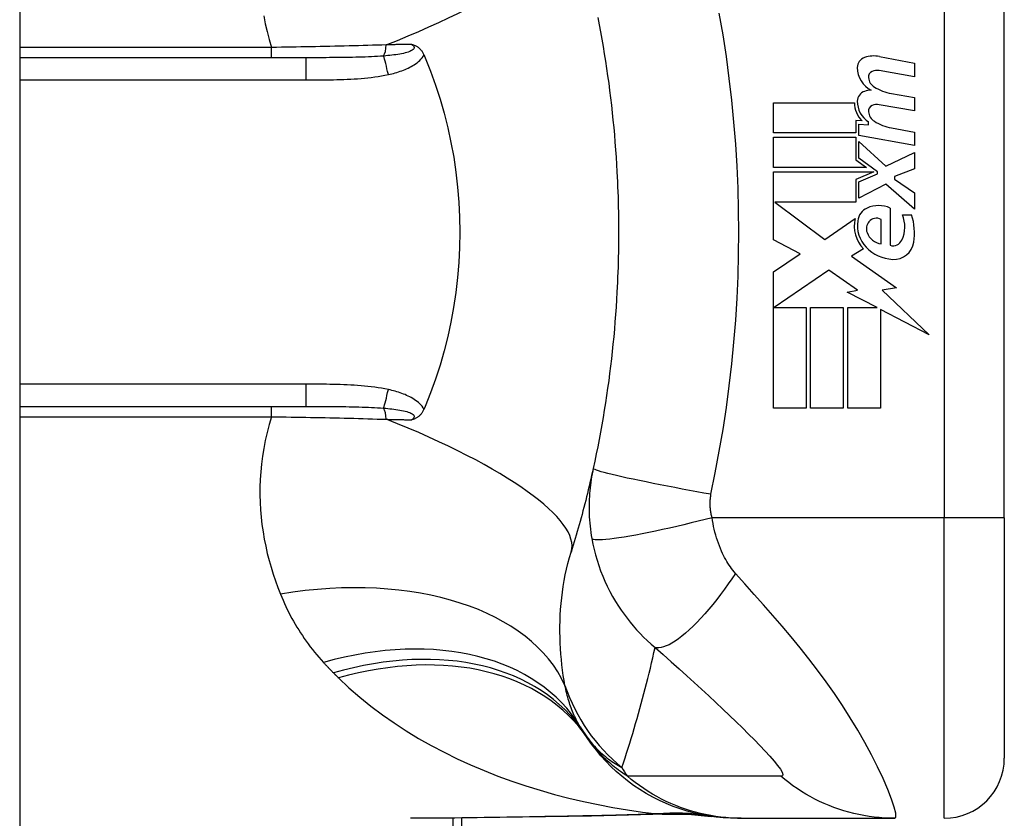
# Model space of a CAD drawing. Header units: inches. Extents: x 5 to 143, y 9 to 75.
# Tile 74 of 84: x 85.645 to 86.29, y 30.739 to 31.262. Entities that reach past the tile are written whole.
import ezdxf

# ---------------------------------------------------------------- set-up
doc = ezdxf.new("R2010")
doc.units = ezdxf.units.IN
doc.header["$MEASUREMENT"] = 0
doc.layers.add('Visible Edges(ANSI)', color=7, linetype='Continuous', lineweight=25)
doc.layers.add('Visible Tangent Edges(ANSI)', color=7, linetype='Continuous', lineweight=25)

msp = doc.modelspace()

# ---------------------------------------------------------------- linework, layer by layer
at = {"layer": 'Visible Edges(ANSI)'}
for p, q in [((85.6453, 56.51508), (85.6453, 27.03408)), ((86.29019, 30.93607), (86.29019, 31.31009)), ((85.8327, 31.23725), (85.6453, 31.23725)), ((86.20843, 31.23804), (86.23128, 31.2336)), ((86.23128, 31.2336), (86.23128, 31.2248)), ((86.23128, 31.2248), (86.20828, 31.22885)), ((86.21628, 31.21385), (86.23128, 31.2112)), ((86.13908, 31.2078), (86.19208, 31.2078)), ((86.13908, 31.188), (86.13908, 31.2078)), ((86.23128, 31.2024), (86.20828, 31.20646)), ((86.23128, 31.2112), (86.23128, 31.2024)), ((86.19298, 31.1962), (86.19298, 31.188)), ((86.19708, 31.19584), (86.19298, 31.1962)), ((86.19488, 31.1938), (86.20128, 31.19324)), ((86.19488, 31.18622), (86.19488, 31.1938)), ((86.20128, 31.19324), (86.20128, 31.19518)), ((86.19298, 31.188), (86.13908, 31.188)), ((86.21628, 31.19125), (86.23128, 31.1886)), ((86.23128, 31.1886), (86.23128, 31.1798)), ((86.13908, 31.1852), (86.19298, 31.1852)), ((86.13908, 31.1654), (86.13908, 31.1852)), ((86.19298, 31.1852), (86.19298, 31.17042)), ((86.23128, 31.1798), (86.19488, 31.18622)), ((86.19488, 31.1824), (86.21256, 31.1662)), ((86.19488, 31.1715), (86.19488, 31.1824)), ((86.21256, 31.1662), (86.23128, 31.1752)), ((86.23128, 31.1752), (86.23128, 31.1644)), ((86.19298, 31.17042), (86.19988, 31.1654)), ((86.20713, 31.1626), (86.19488, 31.1715)), ((86.19988, 31.1654), (86.13908, 31.1654)), ((86.13908, 31.1626), (86.20476, 31.1626)), ((86.13908, 31.118), (86.13908, 31.1626)), ((86.20476, 31.1626), (86.19298, 31.1576)), ((86.19488, 31.156), (86.20713, 31.1612)), ((86.20713, 31.1612), (86.20713, 31.1626)), ((86.23128, 31.1644), (86.21828, 31.1594)), ((86.19298, 31.1576), (86.19298, 31.1426)), ((86.19488, 31.1452), (86.19488, 31.156)), ((86.21268, 31.1544), (86.19488, 31.1452)), ((86.23128, 31.138), (86.21268, 31.1544)), ((86.21828, 31.1594), (86.21828, 31.1578)), ((86.21828, 31.1578), (86.23128, 31.1488)), ((86.23128, 31.1488), (86.23128, 31.138)), ((86.13992, 31.1426), (86.17258, 31.1182)), ((86.19298, 31.1426), (86.13992, 31.1426)), ((86.21548, 31.1388), (86.21548, 31.1144)), ((86.17258, 31.1182), (86.19248, 31.132)), ((86.20948, 31.1154), (86.20948, 31.1314)), ((86.22348, 31.1344), (86.22948, 31.1344)), ((86.15649, 31.10875), (86.13908, 31.118)), ((86.19788, 31.11203), (86.19018, 31.1074)), ((86.13908, 31.097), (86.15649, 31.10875)), ((86.19018, 31.1074), (86.21955, 31.08646)), ((86.13908, 31.0078), (86.13908, 31.097)), ((86.17528, 31.0982), (86.13949, 31.0736)), ((86.19399, 31.08511), (86.17528, 31.0982)), ((86.18728, 31.0838), (86.19399, 31.08511)), ((86.20688, 31.0736), (86.18728, 31.0838)), ((86.21955, 31.08646), (86.21008, 31.08513)), ((86.21008, 31.08513), (86.24088, 31.0559)), ((86.13949, 31.0736), (86.16048, 31.0736)), ((86.16048, 31.0736), (86.16048, 31.0078)), ((86.16328, 31.0736), (86.18468, 31.0736)), ((86.16328, 31.0078), (86.16328, 31.0736)), ((86.18468, 31.0736), (86.18468, 31.0078)), ((86.18768, 31.0736), (86.20688, 31.0736)), ((86.18768, 31.0078), (86.18768, 31.0736)), ((86.20908, 31.07245), (86.20908, 31.0078)), ((86.24088, 31.0559), (86.20908, 31.07245)), ((85.6453, 31.0089), (85.8327, 31.0089)), ((86.16048, 31.0078), (86.13908, 31.0078)), ((86.18468, 31.0078), (86.16328, 31.0078)), ((86.20908, 31.0078), (86.18768, 31.0078)), ((86.29019, 30.93607), (86.29019, 30.77859)), ((85.9348, 30.37308), (85.9348, 30.73941)), ((86.11543, 30.73922), (86.11785, 30.73922)), ((86.11785, 30.73922), (86.21828, 30.73922))]:
    msp.add_line(p, q, dxfattribs=at)
at = {"layer": 'Visible Edges(ANSI)', "flags": 128}
for points in [[(86.02392, 31.26362), (86.02484, 31.25886), (86.02573, 31.2541), (86.02659, 31.24932), (86.02742, 31.24455), (86.02821, 31.23976), (86.02897, 31.23497), (86.0297, 31.23017), (86.03039, 31.22536), (86.03106, 31.22055), (86.03169, 31.21573), (86.03228, 31.21091), (86.03285, 31.20608), (86.03338, 31.20124), (86.03389, 31.1964), (86.03435, 31.19156), (86.03479, 31.18672), (86.0352, 31.18187), (86.03557, 31.17701), (86.03591, 31.17216), (86.03622, 31.1673), (86.03649, 31.16244)], [(85.90214, 31.24601), (85.90253, 31.24589), (85.90291, 31.24576), (85.90328, 31.24563), (85.90366, 31.24549), (85.90404, 31.24533), (85.90441, 31.24516), (85.90478, 31.24497), (85.90516, 31.24477), (85.90553, 31.24456), (85.90589, 31.24432), (85.90626, 31.24406), (85.90662, 31.24378), (85.90698, 31.24348), (85.90733, 31.24315), (85.90768, 31.2428), (85.90801, 31.24243), (85.90832, 31.24206), (85.90862, 31.24166), (85.9089, 31.24125), (85.90917, 31.24083), (85.90942, 31.2404), (85.90966, 31.23996), (85.90989, 31.23951), (85.9101, 31.23904)], [(85.9101, 31.23904), (85.91013, 31.23897), (85.91016, 31.23889), (85.91019, 31.23882), (85.91022, 31.23874), (85.91026, 31.23867), (85.91029, 31.23859), (85.91032, 31.23852), (85.91035, 31.23845), (85.91038, 31.23837), (85.91041, 31.2383), (85.91045, 31.23822), (85.91048, 31.23815), (85.91051, 31.23807), (85.91054, 31.238), (85.91057, 31.23792), (85.9106, 31.23785), (85.91064, 31.23777), (85.91067, 31.2377), (85.9107, 31.23762), (85.91073, 31.23755), (85.91076, 31.23747), (85.91079, 31.2374), (85.91083, 31.23733), (85.91086, 31.23725)], [(85.91086, 31.23725), (85.91442, 31.22836), (85.91769, 31.21933), (85.92067, 31.21015), (85.92334, 31.20084), (85.92572, 31.19139), (85.92779, 31.18183), (85.92954, 31.17216), (85.93099, 31.16239), (85.93211, 31.15259), (85.93291, 31.14274), (85.93339, 31.13286), (85.93355, 31.12297), (85.93338, 31.11306), (85.93289, 31.10315), (85.93208, 31.09328), (85.93096, 31.08349), (85.92951, 31.07378), (85.92776, 31.06416), (85.9257, 31.05465), (85.92333, 31.04525), (85.92066, 31.03597), (85.91769, 31.02681), (85.91442, 31.01779), (85.91086, 31.0089)], [(86.03649, 31.16244), (86.03666, 31.15916), (86.03681, 31.15588), (86.03695, 31.1526), (86.03707, 31.14933), (86.03718, 31.14605), (86.03728, 31.14277), (86.03736, 31.13949), (86.03742, 31.1362), (86.03748, 31.13292), (86.03751, 31.12964), (86.03753, 31.12636), (86.03754, 31.12308), (86.03753, 31.1198), (86.03751, 31.11651), (86.03748, 31.11323), (86.03742, 31.10995), (86.03736, 31.10667), (86.03728, 31.10339), (86.03718, 31.10011), (86.03707, 31.09683), (86.03695, 31.09355), (86.03681, 31.09027), (86.03666, 31.087), (86.03649, 31.08372)], [(86.03649, 31.08372), (86.03622, 31.07886), (86.03591, 31.074), (86.03557, 31.06914), (86.0352, 31.06429), (86.03479, 31.05944), (86.03435, 31.05459), (86.03389, 31.04975), (86.03338, 31.04491), (86.03285, 31.04008), (86.03228, 31.03525), (86.03169, 31.03043), (86.03106, 31.02561), (86.03039, 31.0208), (86.0297, 31.01599), (86.02897, 31.01119), (86.02821, 31.0064), (86.02742, 31.00161), (86.02659, 30.99683), (86.02573, 30.99206), (86.02484, 30.98729), (86.02392, 30.98254), (86.02297, 30.97779), (86.02198, 30.97306), (86.02096, 30.96833)], [(85.9101, 31.00711), (85.90989, 31.00665), (85.90966, 31.00619), (85.90942, 31.00575), (85.90917, 31.00532), (85.9089, 31.0049), (85.90862, 31.00449), (85.90832, 31.0041), (85.90801, 31.00372), (85.90768, 31.00336), (85.90733, 31.00301), (85.90698, 31.00268), (85.90662, 31.00237), (85.90626, 31.00209), (85.90589, 31.00184), (85.90553, 31.0016), (85.90516, 31.00138), (85.90478, 31.00118), (85.90441, 31.001), (85.90404, 31.00083), (85.90366, 31.00067), (85.90328, 31.00053), (85.90291, 31.00039), (85.90253, 31.00026), (85.90214, 31.00015)], [(85.91086, 31.0089), (85.91083, 31.00883), (85.91079, 31.00875), (85.91076, 31.00868), (85.91073, 31.00861), (85.9107, 31.00853), (85.91067, 31.00846), (85.91064, 31.00838), (85.9106, 31.00831), (85.91057, 31.00823), (85.91054, 31.00816), (85.91051, 31.00808), (85.91048, 31.00801), (85.91045, 31.00793), (85.91041, 31.00786), (85.91038, 31.00778), (85.91035, 31.00771), (85.91032, 31.00763), (85.91029, 31.00756), (85.91026, 31.00749), (85.91022, 31.00741), (85.91019, 31.00734), (85.91016, 31.00726), (85.91013, 31.00719), (85.9101, 31.00711)], [(86.02096, 30.96833), (86.02044, 30.96598), (86.01991, 30.96362), (86.01937, 30.96128), (86.01883, 30.95894), (86.01827, 30.95661), (86.01772, 30.95428), (86.01715, 30.95196), (86.01658, 30.94965), (86.016, 30.94735), (86.01541, 30.94505), (86.01482, 30.94276), (86.01422, 30.94047), (86.01362, 30.9382), (86.013, 30.93592), (86.01238, 30.93366), (86.01175, 30.9314), (86.01112, 30.92915), (86.01048, 30.92691), (86.00983, 30.92467), (86.00918, 30.92244), (86.00852, 30.92021), (86.00785, 30.91799), (86.00718, 30.91578), (86.0065, 30.91358)], [(86.11543, 30.73922), (86.11079, 30.73931), (86.10611, 30.73959), (86.1014, 30.74006), (86.09669, 30.74072), (86.09197, 30.74157), (86.08726, 30.74263), (86.08258, 30.74388), (86.07793, 30.74533), (86.07334, 30.74698), (86.0688, 30.74882), (86.06433, 30.75085), (86.05995, 30.75306), (86.05566, 30.75546), (86.05148, 30.75803), (86.04742, 30.76077), (86.04349, 30.76366), (86.03969, 30.76671), (86.03603, 30.76989), (86.03253, 30.7732), (86.02918, 30.77664), (86.026, 30.78018), (86.02298, 30.78382), (86.02014, 30.78755), (86.01747, 30.79135)], [(86.06793, 30.74202), (86.04413, 30.74118), (86.01983, 30.74068)], [(86.06793, 30.74202), (86.08311, 30.74197), (86.09823, 30.74048)], [(86.01983, 30.74068), (85.98965, 30.7402), (85.95977, 30.73972), (85.93027, 30.73936), (85.90125, 30.73922)]]:
    msp.add_lwpolyline(points, dxfattribs=at)
at = {"layer": 'Visible Edges(ANSI)'}
for centre, radius, start, end in [((86.20477, 31.21919), 0.0192, 79, 108.47479), ((86.2009, 31.23076), 0.007, 108.47479, 179.6788), ((86.21027, 31.23071), 0.01637, 179.6788, 243.95078), ((86.20518, 31.22463), 0.004, 113.54875, 186.10268), ((86.20686, 31.22078), 0.0082, 79.9922, 113.54875), ((86.20956, 31.2251), 0.0084, 186.10268, 237.60833), ((86.20066, 31.20874), 0.00676, 106.9928, 179.47765), ((86.20429, 31.19684), 0.0192, 93.6169, 106.9928), ((86.22123, 31.24445), 0.031, 238.55841, 260.82565), ((86.20808, 31.20747), 0.016, 178.79525, 226.5849), ((86.2099, 31.20866), 0.016, 179.47765, 237.41137), ((86.20518, 31.20223), 0.004, 113.55712, 186.03001), ((86.20686, 31.19838), 0.0082, 80, 113.55712), ((86.20956, 31.2027), 0.0084, 186.03001, 237.59924), ((86.22167, 31.22178), 0.031, 237.59924, 260), ((86.20438, 31.12953), 0.01013, 113.84447, 175.08017), ((86.20788, 31.12161), 0.0188, 66.15553, 113.84447), ((86.21393, 31.12708), 0.022, 167.07905, 223.17854), ((86.21393, 31.12708), 0.01992, 170.40854, 224.16843), ((86.20717, 31.12523), 0.0073, 141.16516, 199.37968), ((86.20644, 31.12581), 0.00637, 61.45471, 141.16516), ((86.20459, 31.12655), 0.02046, 334.67838, 22.56091), ((86.19085, 31.12234), 0.04048, 351.56052, 17.33425), ((86.21085, 31.12652), 0.0112, 199.37968, 262.99755), ((86.2173, 31.12054), 0.0064, 253.52609, 334.67838), ((86.21787, 31.11833), 0.01315, 266.56465, 351.56052), ((86.21867, 31.1317), 0.02654, 224.16843, 266.56465), ((86.1134, 30.86038), 0.11811, 211.30007, 213.52082), ((86.50998, 31.12308), 0.59381, 213.52082, 213.96213), ((86.25082, 30.77859), 0.03937, 270, 0)]:
    msp.add_arc(centre, radius, start, end, dxfattribs=at)
at = {"layer": 'Visible Tangent Edges(ANSI)'}
for p, q in [((86.25082, 31.31009), (86.25082, 30.93607)), ((85.81026, 31.24399), (85.6453, 31.24399)), ((85.81026, 31.23725), (85.81026, 31.24399)), ((85.8327, 31.23725), (85.8327, 31.22267)), ((85.6453, 31.22267), (85.8327, 31.22267)), ((85.8327, 31.02348), (85.6453, 31.02348)), ((85.8327, 31.02348), (85.8327, 31.0089)), ((85.81026, 31.00216), (85.81026, 31.0089)), ((85.6453, 31.00216), (85.81026, 31.00216)), ((86.25082, 30.93607), (86.09874, 30.93607)), ((86.29019, 30.93607), (86.25082, 30.93607)), ((86.25082, 30.73922), (86.25082, 30.93607)), ((85.92904, 30.73935), (85.92904, 30.37308))]:
    msp.add_line(p, q, dxfattribs=at)
at = {"layer": 'Visible Tangent Edges(ANSI)', "flags": 128}
for points in [[(85.80514, 31.26471), (85.80615, 31.25954), (85.80734, 31.25436), (85.80871, 31.24918), (85.81026, 31.24399)], [(86.09807, 30.9514), (86.10082, 30.96554), (86.10352, 30.9797), (86.10595, 30.99391), (86.10813, 31.00816), (86.11004, 31.02244), (86.1117, 31.03676), (86.1131, 31.0511), (86.11425, 31.06547), (86.11514, 31.07986), (86.11577, 31.09426), (86.11615, 31.10866), (86.11628, 31.12308), (86.11615, 31.13749), (86.11577, 31.1519), (86.11514, 31.1663), (86.11425, 31.18068), (86.1131, 31.19505), (86.1117, 31.2094), (86.11004, 31.22371), (86.10813, 31.238), (86.10595, 31.25225), (86.10352, 31.26645)], [(85.8854, 31.24567), (85.8824, 31.24557), (85.87939, 31.24547), (85.87636, 31.24538), (85.87332, 31.24529), (85.87026, 31.2452), (85.86719, 31.24512), (85.8641, 31.24503), (85.86101, 31.24495), (85.8579, 31.24488), (85.85478, 31.2448), (85.85165, 31.24473), (85.84851, 31.24466), (85.84536, 31.24459), (85.8422, 31.24452), (85.83904, 31.24446), (85.83586, 31.2444), (85.83267, 31.24434), (85.82948, 31.24428), (85.82628, 31.24423), (85.82308, 31.24418), (85.81988, 31.24413), (85.81667, 31.24408), (85.81347, 31.24404), (85.81026, 31.24399)], [(85.90214, 31.24601), (85.90276, 31.24554), (85.90323, 31.24504), (85.90354, 31.24453), (85.90368, 31.24402), (85.90361, 31.24351), (85.90335, 31.24302), (85.90291, 31.24254), (85.90232, 31.2421), (85.90158, 31.24169), (85.90074, 31.24131), (85.8998, 31.24097), (85.89878, 31.24065), (85.89771, 31.24036), (85.89659, 31.2401), (85.89543, 31.23985), (85.89422, 31.23963), (85.89298, 31.23942), (85.89171, 31.23924), (85.89041, 31.23906), (85.88908, 31.2389), (85.88774, 31.23875), (85.88638, 31.23861), (85.88501, 31.23849), (85.88362, 31.23837)], [(85.90214, 31.24601), (85.90146, 31.24599), (85.90077, 31.24598), (85.90008, 31.24597), (85.89939, 31.24595), (85.89869, 31.24594), (85.898, 31.24592), (85.89731, 31.24591), (85.89661, 31.2459), (85.89592, 31.24588), (85.89522, 31.24587), (85.89452, 31.24585), (85.89383, 31.24584), (85.89313, 31.24583), (85.89243, 31.24581), (85.89173, 31.2458), (85.89103, 31.24578), (85.89033, 31.24577), (85.88963, 31.24575), (85.88892, 31.24574), (85.88822, 31.24573), (85.88752, 31.24571), (85.88681, 31.2457), (85.88611, 31.24568), (85.8854, 31.24567)], [(85.88362, 31.23837), (85.88167, 31.23823), (85.8797, 31.2381), (85.8777, 31.23798), (85.87569, 31.23788), (85.87366, 31.23779), (85.87161, 31.23771), (85.86954, 31.23764), (85.86746, 31.23757), (85.86537, 31.23752), (85.86326, 31.23747), (85.86114, 31.23743), (85.85901, 31.23739), (85.85687, 31.23736), (85.85472, 31.23734), (85.85256, 31.23732), (85.85039, 31.2373), (85.84821, 31.23729), (85.84602, 31.23727), (85.84382, 31.23727), (85.84161, 31.23726), (85.83939, 31.23726), (85.83717, 31.23725), (85.83494, 31.23725), (85.8327, 31.23725)], [(85.88676, 31.22623), (85.88787, 31.22648), (85.88897, 31.22674), (85.89008, 31.22702), (85.89118, 31.22732), (85.89228, 31.22764), (85.89337, 31.22798), (85.89446, 31.22834), (85.89554, 31.22871), (85.89661, 31.22911), (85.89767, 31.22953), (85.89872, 31.22998), (85.89975, 31.23046), (85.90077, 31.23096), (85.90177, 31.23149), (85.90276, 31.23205), (85.90372, 31.23265), (85.90465, 31.23329), (85.90557, 31.23397), (85.90645, 31.2347), (85.90729, 31.23547), (85.90809, 31.23629), (85.90882, 31.23716), (85.9095, 31.23807), (85.9101, 31.23904)], [(85.8327, 31.22267), (85.83496, 31.22267), (85.83722, 31.22268), (85.83948, 31.22269), (85.84174, 31.2227), (85.844, 31.22272), (85.84626, 31.22275), (85.84852, 31.22278), (85.85078, 31.22283), (85.85304, 31.22288), (85.8553, 31.22295), (85.85756, 31.22303), (85.85982, 31.22312), (85.86208, 31.22323), (85.86433, 31.22337), (85.86659, 31.22352), (85.86885, 31.22369), (85.8711, 31.22389), (85.87336, 31.22411), (85.87561, 31.22437), (85.87785, 31.22466), (85.88009, 31.22499), (85.88232, 31.22535), (85.88455, 31.22577), (85.88676, 31.22623)], [(85.88676, 31.01993), (85.88455, 31.02039), (85.88232, 31.0208), (85.88009, 31.02116), (85.87785, 31.02149), (85.87561, 31.02178), (85.87336, 31.02204), (85.87111, 31.02226), (85.86885, 31.02246), (85.86659, 31.02264), (85.86433, 31.02279), (85.86208, 31.02292), (85.85982, 31.02303), (85.85756, 31.02313), (85.8553, 31.02321), (85.85304, 31.02327), (85.85078, 31.02333), (85.84852, 31.02337), (85.84626, 31.02341), (85.844, 31.02343), (85.84174, 31.02345), (85.83948, 31.02347), (85.83722, 31.02348), (85.83496, 31.02348), (85.8327, 31.02348)], [(85.9101, 31.00711), (85.9095, 31.00808), (85.90882, 31.009), (85.90809, 31.00986), (85.90729, 31.01068), (85.90645, 31.01146), (85.90557, 31.01218), (85.90465, 31.01286), (85.90372, 31.0135), (85.90276, 31.0141), (85.90177, 31.01466), (85.90077, 31.0152), (85.89975, 31.0157), (85.89872, 31.01617), (85.89767, 31.01662), (85.89661, 31.01704), (85.89554, 31.01744), (85.89446, 31.01782), (85.89337, 31.01818), (85.89228, 31.01851), (85.89118, 31.01883), (85.89008, 31.01913), (85.88897, 31.01941), (85.88787, 31.01968), (85.88676, 31.01993)], [(85.8327, 31.0089), (85.83494, 31.0089), (85.83717, 31.0089), (85.83939, 31.0089), (85.84161, 31.0089), (85.84381, 31.00889), (85.84601, 31.00888), (85.84821, 31.00887), (85.85039, 31.00886), (85.85256, 31.00884), (85.85472, 31.00882), (85.85687, 31.00879), (85.85901, 31.00876), (85.86114, 31.00873), (85.86326, 31.00869), (85.86537, 31.00864), (85.86746, 31.00858), (85.86954, 31.00852), (85.87161, 31.00845), (85.87366, 31.00837), (85.87569, 31.00827), (85.8777, 31.00817), (85.8797, 31.00806), (85.88167, 31.00793), (85.88362, 31.00778)], [(85.88362, 31.00778), (85.88501, 31.00767), (85.88638, 31.00754), (85.88774, 31.0074), (85.88908, 31.00726), (85.89041, 31.00709), (85.89171, 31.00692), (85.89298, 31.00673), (85.89422, 31.00652), (85.89543, 31.0063), (85.89659, 31.00606), (85.89771, 31.00579), (85.89878, 31.00551), (85.8998, 31.00519), (85.90074, 31.00484), (85.90158, 31.00446), (85.90231, 31.00405), (85.90291, 31.00361), (85.90335, 31.00314), (85.90361, 31.00264), (85.90368, 31.00213), (85.90354, 31.00162), (85.90323, 31.00111), (85.90276, 31.00062), (85.90214, 31.00015)], [(85.81026, 31.00216), (85.80871, 30.99698), (85.80734, 30.99179), (85.80615, 30.98661), (85.80514, 30.98145), (85.80431, 30.9763), (85.80365, 30.97118), (85.80315, 30.96609), (85.80282, 30.96104), (85.80264, 30.95603), (85.80262, 30.95105), (85.80275, 30.94611), (85.80303, 30.94121), (85.80344, 30.93635), (85.80399, 30.93153), (85.80467, 30.92675), (85.80549, 30.92202), (85.80642, 30.91734), (85.80748, 30.91271), (85.80865, 30.90812), (85.80993, 30.9036), (85.81132, 30.89912), (85.8128, 30.89471), (85.81439, 30.89036), (85.81607, 30.88606)], [(85.81026, 31.00216), (85.81347, 31.00212), (85.81667, 31.00207), (85.81988, 31.00203), (85.82308, 31.00198), (85.82628, 31.00192), (85.82948, 31.00187), (85.83267, 31.00181), (85.83586, 31.00175), (85.83904, 31.00169), (85.8422, 31.00163), (85.84536, 31.00156), (85.84851, 31.0015), (85.85165, 31.00143), (85.85478, 31.00135), (85.8579, 31.00128), (85.86101, 31.0012), (85.8641, 31.00112), (85.86719, 31.00104), (85.87026, 31.00095), (85.87332, 31.00086), (85.87636, 31.00077), (85.87939, 31.00068), (85.8824, 31.00059), (85.8854, 31.00049)], [(85.8854, 31.00049), (85.88611, 31.00047), (85.88681, 31.00046), (85.88752, 31.00044), (85.88822, 31.00043), (85.88892, 31.00042), (85.88963, 31.0004), (85.89033, 31.00039), (85.89103, 31.00037), (85.89173, 31.00036), (85.89243, 31.00034), (85.89313, 31.00033), (85.89383, 31.00031), (85.89452, 31.0003), (85.89522, 31.00029), (85.89592, 31.00027), (85.89661, 31.00026), (85.89731, 31.00024), (85.898, 31.00023), (85.89869, 31.00022), (85.89939, 31.0002), (85.90008, 31.00019), (85.90077, 31.00017), (85.90146, 31.00016), (85.90214, 31.00015)], [(86.02096, 30.96833), (86.02058, 30.96653), (86.02022, 30.96472), (86.0199, 30.96291), (86.0196, 30.96108), (86.01933, 30.95925), (86.01909, 30.95741), (86.01888, 30.95557), (86.0187, 30.95372), (86.01854, 30.95186), (86.01842, 30.95), (86.01832, 30.94814), (86.01826, 30.94627), (86.01822, 30.94438), (86.01821, 30.94248), (86.01824, 30.94056), (86.01829, 30.93861), (86.01838, 30.93662), (86.01851, 30.93457), (86.01868, 30.93253), (86.01887, 30.93052), (86.0191, 30.9285), (86.01937, 30.92647), (86.01968, 30.9244), (86.02003, 30.92233)], [(86.09807, 30.9514), (86.09344, 30.95222), (86.08872, 30.95307), (86.08393, 30.95395), (86.07911, 30.95484), (86.07429, 30.95575), (86.06949, 30.95667), (86.06475, 30.95759), (86.06012, 30.95851), (86.05561, 30.95943), (86.05128, 30.96032), (86.04715, 30.96119), (86.04326, 30.96204), (86.03963, 30.96285), (86.03629, 30.96361), (86.03326, 30.96433), (86.03056, 30.96501), (86.02819, 30.96562), (86.02616, 30.96618), (86.02448, 30.96669), (86.02314, 30.96713), (86.02213, 30.96752), (86.02144, 30.96785), (86.02105, 30.96812), (86.02096, 30.96833)], [(86.09874, 30.93607), (86.09857, 30.93674), (86.09841, 30.93741), (86.09827, 30.93808), (86.09814, 30.93874), (86.09803, 30.9394), (86.09793, 30.94007), (86.09784, 30.94075), (86.09776, 30.9414), (86.09769, 30.94205), (86.09764, 30.94269), (86.0976, 30.94332), (86.09757, 30.94395), (86.09755, 30.94458), (86.09754, 30.9452), (86.09755, 30.94583), (86.09756, 30.94645), (86.09759, 30.94708), (86.09762, 30.9477), (86.09767, 30.94832), (86.09773, 30.94894), (86.0978, 30.94956), (86.09788, 30.95017), (86.09797, 30.95079), (86.09807, 30.9514)], [(86.09874, 30.93607), (86.09424, 30.93491), (86.08966, 30.93375), (86.08501, 30.9326), (86.08032, 30.93147), (86.07561, 30.93036), (86.07092, 30.92929), (86.06628, 30.92825), (86.06172, 30.92727), (86.05727, 30.92635), (86.05297, 30.92549), (86.04884, 30.92471), (86.04492, 30.924), (86.04124, 30.92338), (86.03781, 30.92284), (86.03465, 30.9224), (86.03179, 30.92205), (86.02924, 30.92179), (86.027, 30.92162), (86.02507, 30.92154), (86.02346, 30.92154), (86.02216, 30.92163), (86.02116, 30.92179), (86.02046, 30.92203), (86.02003, 30.92233)], [(86.11415, 30.89961), (86.11327, 30.90061), (86.11242, 30.90166), (86.11158, 30.90274), (86.11077, 30.90385), (86.10998, 30.905), (86.10921, 30.90618), (86.10846, 30.9074), (86.10773, 30.90865), (86.10702, 30.90993), (86.10633, 30.91126), (86.10564, 30.91265), (86.10494, 30.91421), (86.10422, 30.91591), (86.10355, 30.91763), (86.10291, 30.91935), (86.10231, 30.9211), (86.10174, 30.9229), (86.1012, 30.92472), (86.1007, 30.92657), (86.10023, 30.92844), (86.0998, 30.93033), (86.09941, 30.93223), (86.09905, 30.93415), (86.09874, 30.93607)], [(86.02003, 30.92233), (86.02071, 30.9188), (86.02151, 30.91527), (86.02241, 30.91175), (86.02343, 30.90823), (86.02456, 30.90475), (86.02579, 30.90129), (86.02714, 30.89786), (86.02859, 30.89447), (86.03014, 30.89113), (86.0318, 30.88783), (86.03359, 30.88453), (86.03551, 30.88124), (86.03742, 30.87819), (86.03926, 30.87544), (86.04113, 30.87279), (86.04307, 30.87019), (86.04508, 30.86764), (86.04717, 30.86514), (86.04934, 30.86268), (86.05159, 30.86027), (86.05393, 30.85791), (86.05635, 30.85559), (86.05886, 30.85331), (86.06146, 30.85109)], [(86.00245, 30.82607), (86.00188, 30.82942), (86.00136, 30.83281), (86.00089, 30.83625), (86.00047, 30.83972), (86.0001, 30.84323), (85.99979, 30.84677), (85.99953, 30.85034), (85.99934, 30.85394), (85.99921, 30.85756), (85.99914, 30.86121), (85.99915, 30.86488), (85.99922, 30.86858), (85.99937, 30.87229), (85.99959, 30.87602), (85.99989, 30.87977), (86.00028, 30.88354), (86.00074, 30.88732), (86.0013, 30.89111), (86.00194, 30.89489), (86.00267, 30.89866), (86.00349, 30.90243), (86.0044, 30.90617), (86.0054, 30.90989), (86.0065, 30.91358)], [(86.11415, 30.89961), (86.11179, 30.89612), (86.10937, 30.89266), (86.10689, 30.88922), (86.10437, 30.88583), (86.1018, 30.88251), (86.09921, 30.87927), (86.09661, 30.87613), (86.094, 30.87312), (86.09141, 30.87025), (86.08883, 30.86753), (86.0863, 30.86498), (86.08381, 30.86262), (86.08138, 30.86046), (86.07903, 30.8585), (86.07677, 30.85676), (86.0746, 30.85525), (86.07253, 30.85396), (86.07058, 30.85289), (86.06874, 30.85205), (86.06703, 30.85144), (86.06544, 30.85104), (86.06399, 30.85086), (86.06266, 30.85087), (86.06146, 30.85109)], [(86.21828, 30.73922), (86.2191, 30.74005), (86.21904, 30.74252), (86.2181, 30.74652), (86.21637, 30.75181), (86.2139, 30.75816), (86.21082, 30.76526), (86.20723, 30.77288), (86.20321, 30.78081), (86.19885, 30.78889), (86.19419, 30.79701), (86.18928, 30.80508), (86.18417, 30.81307), (86.17888, 30.82093), (86.17344, 30.82864), (86.16787, 30.8362), (86.16219, 30.84362), (86.15641, 30.8509), (86.15053, 30.85805), (86.1446, 30.8651), (86.13861, 30.87204), (86.13256, 30.87892), (86.12646, 30.88581), (86.12029, 30.89273), (86.11415, 30.89961)], [(85.81607, 30.88606), (85.81691, 30.88402), (85.81778, 30.882), (85.81868, 30.87998), (85.81961, 30.87798), (85.82056, 30.876), (85.82154, 30.87403), (85.82256, 30.87208), (85.8236, 30.87014), (85.82467, 30.86821), (85.82577, 30.8663), (85.82689, 30.86441), (85.82805, 30.86253), (85.82924, 30.86067), (85.83045, 30.85883), (85.8317, 30.85699), (85.83297, 30.85518), (85.83428, 30.85338), (85.83562, 30.8516), (85.83698, 30.84983), (85.83838, 30.84809), (85.83981, 30.84635), (85.84127, 30.84464), (85.84276, 30.84294), (85.84428, 30.84127)], [(86.03973, 30.77246), (86.04077, 30.77562), (86.04181, 30.77879), (86.04284, 30.78197), (86.04385, 30.78516), (86.04485, 30.78835), (86.04584, 30.79156), (86.04681, 30.79478), (86.04777, 30.79801), (86.04872, 30.80125), (86.04966, 30.8045), (86.05059, 30.80776), (86.0515, 30.81104), (86.0524, 30.81432), (86.05329, 30.81761), (86.05416, 30.82091), (86.05503, 30.82422), (86.05587, 30.82754), (86.05671, 30.83087), (86.05754, 30.83422), (86.05835, 30.83757), (86.05915, 30.84093), (86.05993, 30.84431), (86.0607, 30.84769), (86.06146, 30.85109)], [(86.06146, 30.85109), (86.06678, 30.84641), (86.07205, 30.84174), (86.07719, 30.83714), (86.08221, 30.83261), (86.08713, 30.82813), (86.09196, 30.8237), (86.0967, 30.81931), (86.10133, 30.81499), (86.10585, 30.81073), (86.11026, 30.80654), (86.11455, 30.80241), (86.1187, 30.79837), (86.1227, 30.79441), (86.12653, 30.79056), (86.13016, 30.78683), (86.13355, 30.78325), (86.13665, 30.77986), (86.1394, 30.7767), (86.14172, 30.77385), (86.14351, 30.77137), (86.14467, 30.76936), (86.14514, 30.76788), (86.14486, 30.76701), (86.14381, 30.76676)], [(85.84428, 30.84127), (85.84454, 30.84098), (85.84481, 30.84069), (85.84508, 30.8404), (85.84534, 30.84011), (85.84561, 30.83983), (85.84588, 30.83954), (85.84615, 30.83925), (85.84642, 30.83897), (85.84669, 30.83868), (85.84696, 30.8384), (85.84724, 30.83811), (85.84751, 30.83783), (85.84778, 30.83754), (85.84805, 30.83726), (85.84833, 30.83698), (85.8486, 30.8367), (85.84888, 30.83641), (85.84915, 30.83613), (85.84943, 30.83585), (85.84971, 30.83557), (85.84998, 30.83529), (85.85026, 30.83501), (85.85054, 30.83473), (85.85082, 30.83445)], [(85.85082, 30.83445), (85.85096, 30.83431), (85.8511, 30.83417), (85.85124, 30.83403), (85.85138, 30.83389), (85.85152, 30.83375), (85.85166, 30.83361), (85.8518, 30.83347), (85.85195, 30.83333), (85.85209, 30.83319), (85.85223, 30.83305), (85.85237, 30.83291), (85.85251, 30.83277), (85.85265, 30.83263), (85.85279, 30.8325), (85.85293, 30.83236), (85.85307, 30.83222), (85.85321, 30.83208), (85.85336, 30.83194), (85.8535, 30.8318), (85.85364, 30.83166), (85.85378, 30.83152), (85.85392, 30.83138), (85.85406, 30.83125), (85.8542, 30.83111)], [(85.8542, 30.83111), (85.86097, 30.82472), (85.86801, 30.81859), (85.8753, 30.81269), (85.88282, 30.80705), (85.89056, 30.80164), (85.89849, 30.79648), (85.9066, 30.79156), (85.91488, 30.78688), (85.92331, 30.78244), (85.9319, 30.77822), (85.94063, 30.77423), (85.9495, 30.77045), (85.95849, 30.76691), (85.9676, 30.76358), (85.97681, 30.76047), (85.98612, 30.75757), (85.99552, 30.7549), (86.00499, 30.75244), (86.01453, 30.75019), (86.02412, 30.74816), (86.03376, 30.74634), (86.04344, 30.74473), (86.05314, 30.74333), (86.06287, 30.74214)], [(86.01248, 30.79902), (86.01191, 30.79997), (86.01135, 30.80094), (86.01081, 30.80192), (86.01028, 30.80292), (86.00976, 30.80394), (86.00926, 30.80497), (86.00877, 30.80601), (86.00829, 30.80707), (86.00783, 30.80814), (86.00738, 30.80923), (86.00694, 30.81034), (86.00652, 30.81146), (86.00611, 30.81259), (86.00571, 30.81374), (86.00533, 30.8149), (86.00495, 30.81608), (86.0046, 30.81728), (86.00425, 30.81849), (86.00392, 30.81972), (86.0036, 30.82096), (86.00329, 30.82221), (86.003, 30.82348), (86.00272, 30.82477), (86.00245, 30.82607)], [(86.01493, 30.79515), (86.01586, 30.79379), (86.0168, 30.79247), (86.01775, 30.79119), (86.01871, 30.78996), (86.01969, 30.78876), (86.02068, 30.78761), (86.02167, 30.7865), (86.02268, 30.78542), (86.0237, 30.78438), (86.02472, 30.78338), (86.02575, 30.78241), (86.02679, 30.78147), (86.02784, 30.78056), (86.02889, 30.77968), (86.02995, 30.77883), (86.03102, 30.77802), (86.03209, 30.77723), (86.03316, 30.77647), (86.03425, 30.77574), (86.03533, 30.77503), (86.03643, 30.77435), (86.03752, 30.77369), (86.03862, 30.77306), (86.03973, 30.77246)], [(86.0433, 30.76679), (86.04179, 30.76778), (86.04033, 30.76877), (86.03891, 30.76977), (86.03753, 30.77077), (86.0362, 30.77177), (86.03491, 30.77278), (86.03366, 30.77379), (86.03245, 30.7748), (86.03128, 30.77581), (86.03014, 30.77683), (86.02903, 30.77785), (86.02796, 30.77887), (86.02693, 30.7799), (86.02592, 30.78092), (86.02495, 30.78195), (86.02401, 30.78299), (86.0231, 30.78402), (86.02221, 30.78506), (86.02136, 30.7861), (86.02053, 30.78714), (86.01972, 30.78819), (86.01895, 30.78924), (86.0182, 30.79029), (86.01747, 30.79135)], [(86.11785, 30.73922), (86.11454, 30.73927), (86.11121, 30.73941), (86.10788, 30.73966), (86.10454, 30.74), (86.1012, 30.74044), (86.09787, 30.74098), (86.09454, 30.74162), (86.09123, 30.74237), (86.08793, 30.74321), (86.08466, 30.74415), (86.08141, 30.74519), (86.07819, 30.74633), (86.07501, 30.74756), (86.07186, 30.74888), (86.06875, 30.7503), (86.0657, 30.75181), (86.06269, 30.7534), (86.05973, 30.75508), (86.05683, 30.75685), (86.054, 30.75869), (86.05122, 30.76061), (86.04851, 30.7626), (86.04587, 30.76466), (86.0433, 30.76679)], [(86.14381, 30.76676), (86.1396, 30.76679), (86.13541, 30.76679), (86.13122, 30.76679), (86.12703, 30.76679), (86.12285, 30.76679), (86.11866, 30.76679), (86.11448, 30.76679), (86.11029, 30.76679), (86.10611, 30.76679), (86.10192, 30.76679), (86.09773, 30.76679), (86.09355, 30.76679), (86.08936, 30.76679), (86.08518, 30.76679), (86.08099, 30.76679), (86.07681, 30.76679), (86.07262, 30.76679), (86.06844, 30.76679), (86.06425, 30.76679), (86.06006, 30.76679), (86.05588, 30.76679), (86.0517, 30.76679), (86.0475, 30.76679), (86.0433, 30.76679)], [(86.21828, 30.73922), (86.21496, 30.73927), (86.21163, 30.73941), (86.2083, 30.73966), (86.20496, 30.74), (86.20162, 30.74044), (86.19828, 30.74098), (86.19496, 30.74162), (86.19165, 30.74236), (86.18835, 30.7432), (86.18508, 30.74414), (86.18183, 30.74518), (86.17862, 30.74632), (86.17543, 30.74755), (86.17229, 30.74887), (86.16919, 30.75029), (86.16614, 30.75179), (86.16314, 30.75339), (86.16019, 30.75507), (86.1573, 30.75683), (86.15447, 30.75867), (86.1517, 30.76058), (86.149, 30.76257), (86.14637, 30.76463), (86.14381, 30.76676)], [(86.06287, 30.74214), (86.06109, 30.74206), (86.05931, 30.74198), (86.05752, 30.7419), (86.05573, 30.74183), (86.05394, 30.74176), (86.05214, 30.74169), (86.05034, 30.74163), (86.04853, 30.74157), (86.04672, 30.7415), (86.04491, 30.74145), (86.0431, 30.74139), (86.04128, 30.74134), (86.03946, 30.74128), (86.03763, 30.74124), (86.03581, 30.74119), (86.03398, 30.74114), (86.03214, 30.7411), (86.03031, 30.74106), (86.02847, 30.74102), (86.02663, 30.74098), (86.02478, 30.74094), (86.02294, 30.74091), (86.02109, 30.74087), (86.01924, 30.74084)], [(86.06287, 30.74214), (86.06304, 30.74213), (86.06321, 30.74213), (86.06338, 30.74213), (86.06354, 30.74212), (86.0637, 30.74212), (86.06386, 30.74211), (86.06401, 30.74211), (86.06415, 30.74211), (86.0643, 30.7421), (86.06443, 30.7421), (86.06457, 30.74209), (86.06469, 30.74209), (86.06482, 30.74209), (86.06494, 30.74208), (86.06505, 30.74208), (86.06516, 30.74207), (86.06526, 30.74207), (86.06536, 30.74207), (86.06545, 30.74206), (86.06554, 30.74206), (86.06563, 30.74205), (86.0657, 30.74205), (86.06578, 30.74205), (86.06584, 30.74204)], [(86.06584, 30.74204), (86.06593, 30.74204), (86.06602, 30.74203), (86.0661, 30.74203), (86.06619, 30.74202), (86.06628, 30.74202), (86.06636, 30.74202), (86.06645, 30.74201), (86.06654, 30.74201), (86.06662, 30.74201), (86.06671, 30.74201), (86.0668, 30.742), (86.06689, 30.742), (86.06697, 30.742), (86.06706, 30.742), (86.06715, 30.742), (86.06723, 30.742), (86.06732, 30.742), (86.06741, 30.74201), (86.0675, 30.74201), (86.06758, 30.74201), (86.06767, 30.74201), (86.06776, 30.74201), (86.06785, 30.74202), (86.06793, 30.74202)], [(86.01924, 30.74084), (86.01421, 30.74076), (86.00919, 30.74067), (86.00417, 30.74058), (85.99917, 30.74049), (85.99417, 30.7404), (85.98918, 30.74031), (85.9842, 30.74022), (85.97923, 30.74013), (85.97427, 30.74005), (85.96932, 30.73996), (85.96438, 30.73987), (85.95945, 30.73979), (85.95453, 30.73971), (85.94962, 30.73964), (85.94472, 30.73957), (85.93984, 30.7395), (85.93497, 30.73944), (85.93011, 30.73939), (85.92526, 30.73934), (85.92043, 30.7393), (85.91562, 30.73926), (85.91081, 30.73924), (85.90603, 30.73922), (85.90125, 30.73922)], [(86.01983, 30.74068), (86.0198, 30.74068), (86.01978, 30.74068), (86.01975, 30.74068), (86.01973, 30.74068), (86.0197, 30.74069), (86.01968, 30.74069), (86.01966, 30.74069), (86.01963, 30.7407), (86.01961, 30.7407), (86.01958, 30.74071), (86.01956, 30.74071), (86.01953, 30.74072), (86.01951, 30.74073), (86.01948, 30.74073), (86.01946, 30.74074), (86.01943, 30.74075), (86.01941, 30.74076), (86.01939, 30.74077), (86.01936, 30.74078), (86.01934, 30.74079), (86.01931, 30.7408), (86.01929, 30.74082), (86.01927, 30.74083), (86.01924, 30.74084)]]:
    msp.add_lwpolyline(points, dxfattribs=at)
at = {"layer": 'Visible Tangent Edges(ANSI)'}
msp.add_arc((86.41058, 31.00236), 0.43633, 211.79568, 212.67565, dxfattribs=at)
for centre, major_axis, ratio, start_param, end_param in [((85.81851, 31.27419), (0.18799, 0.05839), 0.249251, 4.997807, 6.283185), ((85.88206, 31.24709), (0, 0.00984), 0.343453, 3.624092, 4.566988), ((85.88676, 31.22094), (0.00402, -0.01927), 0.056853, 1.836987, 2.689915), ((85.88676, 31.02522), (-0.00402, -0.01927), 0.056853, 0.451678, 1.304606), ((85.88206, 30.99906), (0, 0.00984), 0.343453, 4.857789, 5.800686), ((85.81851, 30.97197), (0.18799, -0.05839), 0.249251, 0, 1.285379), ((85.81607, 30.76452), (0.19017, 0.05083), 0.604241, 0.09545, 1.410679), ((85.84428, 30.69675), (0.1682, 0.10227), 0.678602, 0, 1.179478), ((85.85082, 30.68644), (0.16411, 0.10871), 0.689059, 0, 1.142601), ((85.8542, 30.68138), (0.16327, 0.10997), 0.696909, 0, 1.131926), ((86.11428, 30.863), (0.11201, -0.03746), 0.992002, 3.787137, 4.348938), ((86.06287, 30.54679), (0.03285, 0.19409), 0.802573, 0, 0.207855), ((86.06955, 30.54573), (0.02867, 0.19475), 0.91694, 0, 0.179726)]:
    msp.add_ellipse(centre, major_axis=major_axis, ratio=ratio, start_param=start_param, end_param=end_param, dxfattribs=at)

doc.saveas('drawing.dxf')
